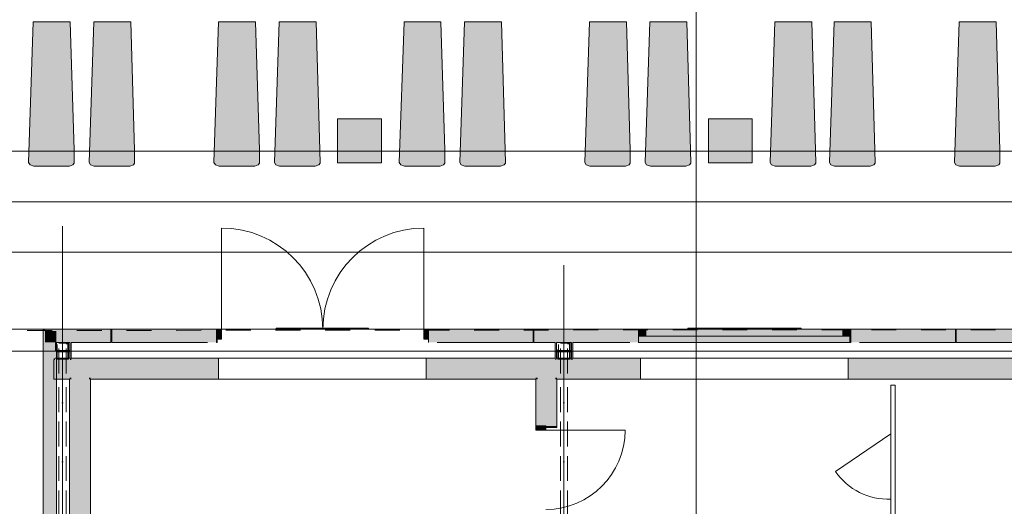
# Model space of a CAD drawing. Header units: millimetres. Extents: x -14761 to 157739, y -22400 to 107990.
# Tile 10 of 256: x 10309 to 21501, y 23535 to 29070. Entities that reach past the tile are written whole.
import ezdxf

# ---------------------------------------------------------------- set-up
doc = ezdxf.new("R2010")
doc.units = ezdxf.units.MM
doc.header["$MEASUREMENT"] = 0
for name, pattern in [('Невидимая', [391.222223, 282.222223, -109]), ('Штриховая', [564.444447, 282.222223, -282.222223]), ('Штрихпунктирная', [670.277762, 352.777767, -176.388884, 0, -141.111112])]:
    doc.linetypes.add(name, pattern=pattern)
for name, color, linetype in [('Интерьер - лежаки 2', 7, 'Continuous'), ('УЛИЦА_Б15_наклонный прогон', 7, 'Continuous'), ('УЛИЦА_ЗОНЫ', 7, 'Continuous'), ('УЛИЦА_Конструктив бани', 7, 'Continuous'), ('УЛИЦА_Стены бани', 7, 'Continuous'), ('УЛИЦА_Стойки стропильные', 7, 'Continuous'), ('УЛИЦА_Сэндвич-панели бани', 7, 'Continuous'), ('Элемент модели - Зоны уличных помещений', 7, 'Continuous'), ('Элемент Модели - Оси', 7, 'Continuous'), ('Элемент модели - Оси Улица Бани', 7, 'Continuous')]:
    doc.layers.add(name, color=color, linetype=linetype)

msp = doc.modelspace()

# ---------------------------------------------------------------- hatches: boundary and pattern name
at = {"linetype": 'Continuous', "lineweight": 0, "true_color": 0xffffff}
for points in [[(14274, 25560), (13225, 25560), (13225, 25550), (14274, 25550)], [(19194, 25560), (17907, 25560), (17907, 25550), (19194, 25550)], [(19049, 25560), (18051, 25560), (18051, 25550), (19049, 25550)]]:
    msp.add_hatch(color=7, dxfattribs=at).paths.add_polyline_path(points)
at = {"layer": 'Интерьер - лежаки 2', "linetype": 'Continuous', "lineweight": 0, "true_color": 0xffffff}
for points in [[(10927, 27585), (10884, 29044), (10464, 29044), (10410, 27445), (10427, 27419), (10469, 27404), (10874, 27404), (10914, 27419), (10928, 27440)], [(11614, 27585), (11571, 29044), (11151, 29044), (11098, 27445), (11114, 27419), (11156, 27404), (11561, 27404), (11602, 27419), (11616, 27440)], [(13034, 27585), (12991, 29044), (12571, 29044), (12518, 27445), (12534, 27419), (12576, 27404), (12981, 27404), (13022, 27419), (13036, 27440)], [(13721, 27585), (13678, 29044), (13258, 29044), (13205, 27445), (13222, 27419), (13264, 27404), (13668, 27404), (13709, 27419), (13723, 27440)], [(15141, 27585), (15098, 29044), (14678, 29044), (14624, 27445), (14641, 27419), (14683, 27404), (15088, 27404), (15128, 27419), (15143, 27440)], [(15828, 27585), (15785, 29044), (15365, 29044), (15312, 27445), (15328, 27419), (15370, 27404), (15775, 27404), (15816, 27419), (15830, 27440)], [(17248, 27585), (17205, 29044), (16785, 29044), (16732, 27445), (16748, 27419), (16790, 27404), (17195, 27404), (17236, 27419), (17250, 27440)], [(17936, 27585), (17893, 29044), (17473, 29044), (17419, 27445), (17436, 27419), (17478, 27404), (17883, 27404), (17923, 27419), (17937, 27440)], [(19355, 27585), (19312, 29044), (18892, 29044), (18838, 27445), (18855, 27419), (18897, 27404), (19302, 27404), (19343, 27419), (19357, 27440)], [(20030, 27585), (19987, 29044), (19567, 29044), (19514, 27445), (19531, 27419), (19572, 27404), (19977, 27404), (20018, 27419), (20032, 27440)], [(21450, 27585), (21407, 29044), (20987, 29044), (20934, 27445), (20951, 27419), (20992, 27404), (21397, 27404), (21438, 27419), (21452, 27440)], [(14423, 27942), (13923, 27942), (13923, 27442), (14423, 27442)], [(18637, 27942), (18137, 27942), (18137, 27442), (18637, 27442)]]:
    msp.add_hatch(color=7, dxfattribs=at).paths.add_polyline_path(points)
at = {"layer": 'УЛИЦА_Конструктив бани', "linetype": 'Continuous', "lineweight": 0, "true_color": 0x424b4b}
for points in [[(10711, 25400), (10696, 25400), (10696, 25400), (10711, 25400)], [(10696, 25220), (10711, 25220), (10711, 25292), (10726, 25292), (10726, 25307), (10711, 25307), (10711, 25400), (10696, 25400)], [(10726, 25307), (10726, 25292), (10881, 25292), (10881, 25220), (10896, 25220), (10896, 25400), (10881, 25400), (10881, 25307)], [(10881, 25400), (10881, 25400), (10896, 25400), (10896, 25400)], [(16396, 25400), (16396, 25220), (16411, 25220), (16411, 25292), (16581, 25292), (16581, 25220), (16596, 25220), (16596, 25400), (16581, 25400), (16581, 25307), (16411, 25307), (16411, 25400)], [(16396, 25400), (16396, 25400), (16411, 25400), (16411, 25400)], [(16581, 25400), (16581, 25400), (16596, 25400), (16596, 25400)], [(10696, 25220), (10696, 25200), (10711, 25200), (10711, 25220)], [(10881, 25200), (10896, 25200), (10896, 25220), (10881, 25220)], [(16396, 25200), (16411, 25200), (16411, 25220), (16396, 25220)], [(16581, 25220), (16581, 25200), (16596, 25200), (16596, 25220)]]:
    msp.add_hatch(color=139, dxfattribs=at).paths.add_polyline_path(points)
at = {"layer": 'УЛИЦА_Стены бани', "linetype": 'Continuous', "lineweight": 0, "true_color": 0x000000}
for points in [[(10696, 25200), (12550, 25200), (12550, 25220), (10896, 25220), (10896, 25200), (10881, 25200), (10881, 25220), (10711, 25220), (10711, 25200), (10696, 25200)], [(10896, 25200), (10696, 25200), (10696, 25000), (10896, 25000)], [(10896, 25000), (11096, 25000), (11096, 25200), (10896, 25200)], [(11096, 25000), (12550, 25000), (12550, 25200), (11096, 25200)], [(12550, 24980), (12570, 24980), (12570, 25220), (12550, 25220), (12550, 25000)], [(14930, 24980), (14950, 24980), (14950, 25000), (14950, 25220), (14930, 25220)], [(16396, 25220), (14950, 25220), (14950, 25200), (17346, 25200), (17346, 25220), (16596, 25220), (16596, 25200), (16581, 25200), (16581, 25220), (16411, 25220), (16411, 25200), (16396, 25200)], [(14950, 25200), (14950, 25000), (16196, 25000), (16196, 25200)], [(16196, 25000), (16396, 25000), (16396, 25200), (16196, 25200)], [(16396, 25000), (17346, 25000), (17346, 25200), (16396, 25200)], [(17346, 24980), (17366, 24980), (17366, 25220), (17346, 25220), (17346, 25000)], [(19726, 24980), (19746, 24980), (19746, 25000), (19746, 25220), (19726, 25220)], [(21796, 25220), (19746, 25220), (19746, 25200), (23216, 25200), (23216, 25220), (21996, 25220), (21996, 25200), (21981, 25200), (21981, 25220), (21811, 25220), (21811, 25200), (21796, 25200)], [(19746, 25000), (21996, 25000), (21996, 25200), (19746, 25200)], [(10876, 25000), (10696, 25000), (10696, 24980), (10876, 24980)], [(10876, 24980), (10896, 24980), (10896, 25000), (10876, 25000)], [(10876, 24980), (10876, 21107), (10881, 21107), (10881, 21200), (10896, 21200), (10896, 24980)], [(10896, 24980), (11096, 24980), (11096, 25000), (10896, 25000)], [(10896, 24980), (10896, 17220), (11096, 17220), (11096, 24980)], [(11096, 24980), (11116, 24980), (11116, 25000), (11096, 25000)], [(11116, 17220), (11116, 24980), (11096, 24980), (11096, 17220)], [(12550, 25000), (11116, 25000), (11116, 24980), (12550, 24980)], [(14950, 25000), (14950, 24980), (16176, 24980), (16176, 25000)], [(16176, 24980), (16196, 24980), (16196, 25000), (16176, 25000)], [(16196, 24980), (16176, 24980), (16176, 24450), (16196, 24450)], [(16196, 24980), (16396, 24980), (16396, 25000), (16196, 25000)], [(16196, 24980), (16196, 24450), (16291, 24450), (16396, 24450), (16396, 24980)], [(16396, 24980), (16416, 24980), (16416, 25000), (16396, 25000)], [(16416, 24980), (16396, 24980), (16396, 24450), (16416, 24450)], [(17346, 25000), (16416, 25000), (16416, 24980), (17346, 24980)], [(21976, 25000), (19746, 25000), (19746, 24980), (21976, 24980)], [(16416, 24450), (16396, 24450), (16291, 24450), (16291, 24430), (16416, 24430)]]:
    msp.add_hatch(color=18, dxfattribs=at).paths.add_polyline_path(points)
at = {"layer": 'УЛИЦА_Стены бани', "linetype": 'Continuous', "lineweight": 0, "true_color": 0x7f7f7f}
msp.add_hatch(color=8, dxfattribs=at).paths.add_polyline_path([(16291, 24450), (16176, 24450), (16176, 24400), (16291, 24400)])
at = {"layer": 'УЛИЦА_Сэндвич-панели бани', "linetype": 'Continuous', "lineweight": 0, "true_color": 0x000000}
for points in [[(10596, 25530), (10576, 25550), (10576, 25530)], [(10596, 25550), (10576, 25550), (10596, 25530)], [(10576, 25530), (10576, 19705), (10596, 19705), (10596, 25530)], [(10596, 25530), (11345, 25530), (11345, 25550), (10596, 25550)], [(10596, 25530), (10596, 25400), (10696, 25400), (10696, 25400), (10711, 25400), (10711, 25400), (10726, 25400)], [(10726, 25530), (10596, 25530), (10726, 25400)], [(11345, 25530), (10726, 25530), (10726, 25400), (10881, 25400), (10881, 25400), (10896, 25400), (10896, 25400), (11345, 25400)], [(12545, 25550), (11355, 25550), (11355, 25530), (12545, 25530)], [(11355, 25400), (12545, 25400), (12545, 25530), (11355, 25530)], [(12546, 25550), (12546, 25530), (12555, 25530), (12555, 25550)], [(12546, 25400), (12555, 25400), (12555, 25530), (12546, 25530)], [(16145, 25550), (14955, 25550), (14955, 25530), (16145, 25530)], [(14955, 25400), (16145, 25400), (16145, 25530), (14955, 25530)], [(17345, 25550), (16155, 25550), (16155, 25530), (17345, 25530)], [(17345, 25530), (16155, 25530), (16155, 25400), (16396, 25400), (16396, 25400), (16411, 25400), (16411, 25400), (16581, 25400), (16581, 25400), (16596, 25400), (16596, 25400), (17245, 25400), (17245, 25400), (17345, 25400)], [(17339, 25550), (17339, 25530), (17345, 25530), (17345, 25550)], [(17339, 25400), (17345, 25400), (17345, 25530), (17339, 25530)], [(19745, 25530), (19755, 25530), (19755, 25550), (19745, 25550)], [(19745, 25400), (19755, 25400), (19755, 25530), (19745, 25530)], [(20945, 25550), (19755, 25550), (19755, 25530), (20945, 25530)], [(20945, 25530), (19755, 25530), (19755, 25400), (19855, 25400), (19855, 25400), (20945, 25400)], [(22145, 25550), (20955, 25550), (20955, 25530), (22145, 25530)], [(22145, 25530), (20955, 25530), (20955, 25400), (21796, 25400), (21796, 25400), (21811, 25400), (21811, 25400), (21981, 25400), (21981, 25400), (21996, 25400), (21996, 25400), (22145, 25400)], [(10596, 19705), (10726, 19705), (10726, 21092), (10711, 21092), (10711, 21000), (10696, 21000), (10696, 21200), (10711, 21200), (10711, 21107), (10726, 21107), (10726, 25292), (10711, 25292), (10711, 25200), (10696, 25200), (10696, 25400), (10596, 25400)], [(10711, 25400), (10711, 25307), (10726, 25307), (10726, 25400)]]:
    msp.add_hatch(color=18, dxfattribs=at).paths.add_polyline_path(points)
at = {"layer": 'УЛИЦА_Сэндвич-панели бани', "linetype": 'Continuous', "lineweight": 0, "true_color": 0x7f7f7f}
for points in [[(12555, 25435), (12605, 25435), (12605, 25550), (12555, 25550)], [(14955, 25550), (14905, 25550), (14905, 25435), (14955, 25435)], [(17425, 25550), (17345, 25550), (17345, 25470), (17425, 25470)], [(19745, 25550), (19665, 25550), (19665, 25470), (19745, 25470)]]:
    msp.add_hatch(color=8, dxfattribs=at).paths.add_polyline_path(points)
at = {"layer": 'УЛИЦА_Сэндвич-панели бани', "linetype": 'Continuous', "lineweight": 0, "true_color": 0xffffff}
for points in [[(17345, 25550), (17345, 25400), (19745, 25400), (19745, 25550)], [(17345, 25550), (17345, 25470), (19745, 25470), (19745, 25550)]]:
    msp.add_hatch(color=7, dxfattribs=at).paths.add_polyline_path(points)

# ---------------------------------------------------------------- linework, layer by layer
at = {"color": 7, "linetype": 'Continuous', "lineweight": 15}
for p, q in [((13225, 25560), (14274, 25560)), ((13225, 25560), (13225, 25550)), ((17907, 25560), (19194, 25560)), ((17907, 25560), (17907, 25550)), ((18051, 25560), (19049, 25560)), ((18051, 25560), (18051, 25550))]:
    msp.add_line(p, q, dxfattribs=at)
at = {"color": 7, "linetype": 'Continuous', "lineweight": 15, "flags": 128}
for points in [[(-9854, 25550), (-9854, 16650), (32946, 16650), (32946, 23150), (28145, 23150), (28145, 25550)], [(14274, 25560), (14274, 25550), (13225, 25550), (13225, 25560)], [(19194, 25560), (19194, 25550), (17907, 25550), (17907, 25560)], [(19049, 25560), (19049, 25550), (18051, 25550), (18051, 25560)]]:
    msp.add_lwpolyline(points, close=True, dxfattribs=at)
at = {"color": 7, "linetype": 'Continuous', "lineweight": 15}
for points in [[(20211, 24915), (20211, 23365)], [(20211, 24915), (20261, 24915), (20261, 23365)]]:
    msp.add_lwpolyline(points, dxfattribs=at)
msp.add_lwpolyline([(20211, 24360), (19583, 23932, 0.262043), (20211, 23617)], format="xyb", dxfattribs=at)
for p in [(13225, 25560), (17907, 25560), (18051, 25560)]:
    msp.add_point(p, dxfattribs=at)
at = {"layer": 'Интерьер - лежаки 2', "color": 7, "linetype": 'Continuous', "lineweight": 15}
for p, q in [((14423, 27942), (13923, 27942)), ((13923, 27942), (13923, 27442)), ((14423, 27442), (14423, 27942)), ((18637, 27942), (18137, 27942)), ((18137, 27942), (18137, 27442)), ((18637, 27442), (18637, 27942)), ((13923, 27442), (14423, 27442)), ((18137, 27442), (18637, 27442))]:
    msp.add_line(p, q, dxfattribs=at)
at = {"layer": 'Интерьер - лежаки 2', "color": 7, "linetype": 'Continuous', "lineweight": 15, "flags": 128}
for points in [[(10927, 27585), (10928, 27440), (10914, 27419), (10874, 27404), (10469, 27404), (10427, 27419), (10410, 27445), (10464, 29044), (10884, 29044)], [(11614, 27585), (11616, 27440), (11602, 27419), (11561, 27404), (11156, 27404), (11114, 27419), (11098, 27445), (11151, 29044), (11571, 29044)], [(13034, 27585), (13036, 27440), (13022, 27419), (12981, 27404), (12576, 27404), (12534, 27419), (12518, 27445), (12571, 29044), (12991, 29044)], [(13721, 27585), (13723, 27440), (13709, 27419), (13668, 27404), (13264, 27404), (13222, 27419), (13205, 27445), (13258, 29044), (13678, 29044)], [(15141, 27585), (15143, 27440), (15128, 27419), (15088, 27404), (14683, 27404), (14641, 27419), (14624, 27445), (14678, 29044), (15098, 29044)], [(15828, 27585), (15830, 27440), (15816, 27419), (15775, 27404), (15370, 27404), (15328, 27419), (15312, 27445), (15365, 29044), (15785, 29044)], [(17248, 27585), (17250, 27440), (17236, 27419), (17195, 27404), (16790, 27404), (16748, 27419), (16732, 27445), (16785, 29044), (17205, 29044)], [(17936, 27585), (17937, 27440), (17923, 27419), (17883, 27404), (17478, 27404), (17436, 27419), (17419, 27445), (17473, 29044), (17893, 29044)], [(19355, 27585), (19357, 27440), (19343, 27419), (19302, 27404), (18897, 27404), (18855, 27419), (18838, 27445), (18892, 29044), (19312, 29044)], [(20030, 27585), (20032, 27440), (20018, 27419), (19977, 27404), (19572, 27404), (19531, 27419), (19514, 27445), (19567, 29044), (19987, 29044)], [(21450, 27585), (21452, 27440), (21438, 27419), (21397, 27404), (20992, 27404), (20951, 27419), (20934, 27445), (20987, 29044), (21407, 29044)]]:
    msp.add_lwpolyline(points, close=True, dxfattribs=at)
at = {"layer": 'УЛИЦА_Б15_наклонный прогон', "color": 7, "linetype": 'Невидимая', "lineweight": 15}
for p, q in [((10756, 25047), (10756, 25390)), ((10836, 25390), (10756, 25390)), ((10836, 25047), (10836, 25390)), ((16456, 25047), (16456, 25390)), ((16536, 25390), (16456, 25390)), ((16536, 25047), (16536, 25390)), ((10756, 22651), (10756, 24921)), ((10836, 22651), (10836, 24921)), ((16456, 22651), (16456, 24921)), ((16536, 22651), (16536, 24921))]:
    msp.add_line(p, q, dxfattribs=at)
at = {"layer": 'УЛИЦА_Б15_наклонный прогон', "color": 7, "linetype": 'Штрихпунктирная', "lineweight": 15}
for p, q in [((10796, 16810), (10796, 25390)), ((16496, 16810), (16496, 25390))]:
    msp.add_line(p, q, dxfattribs=at)
at = {"layer": 'УЛИЦА_ЗОНЫ', "color": 7, "linetype": 'Штриховая', "lineweight": 15, "flags": 128}
msp.add_lwpolyline([(5096, 17370), (10576, 17370), (10576, 19985), (10576, 20785), (10576, 20785), (10576, 25550), (5096, 25550)], close=True, dxfattribs=at)
at = {"layer": 'УЛИЦА_Конструктив бани', "color": 7, "linetype": 'Continuous', "lineweight": 15}
for p, q in [((10796, 25380), (10796, 25480)), ((16496, 25380), (16496, 25480)), ((10716, 25300), (10616, 25300)), ((10876, 25300), (10976, 25300)), ((16416, 25300), (16316, 25300)), ((16576, 25300), (16676, 25300)), ((10796, 25220), (10796, 25120)), ((16496, 25220), (16496, 25120))]:
    msp.add_line(p, q, dxfattribs=at)
at = {"layer": 'УЛИЦА_Конструктив бани', "color": 7, "linetype": 'Continuous', "lineweight": 15, "flags": 128}
for points in [[(10881, 25400), (10881, 25307), (10726, 25307)], [(10896, 25220), (10896, 25400)], [(16396, 25400), (16396, 25220)], [(16581, 25400), (16581, 25307), (16411, 25307), (16411, 25400)], [(16596, 25220), (16596, 25400)], [(10726, 25292), (10881, 25292), (10881, 25220)], [(16411, 25220), (16411, 25292), (16581, 25292), (16581, 25220)]]:
    msp.add_lwpolyline(points, dxfattribs=at)
at = {"layer": 'УЛИЦА_Конструктив бани', "color": 7, "linetype": 'Continuous', "lineweight": 15}
for p in [(10796, 25300), (16496, 25300)]:
    msp.add_point(p, dxfattribs=at)
at = {"layer": 'УЛИЦА_Стены бани', "color": 7, "linetype": 'Continuous', "lineweight": 15}
for p, q in [((12550, 25220), (14950, 25220)), ((12570, 25220), (12570, 24980)), ((12570, 25220), (12570, 24980)), ((14930, 25220), (14930, 24980)), ((14930, 25220), (14930, 24980)), ((17346, 25220), (19746, 25220)), ((17366, 25220), (17366, 24980)), ((17366, 25220), (17366, 24980)), ((19726, 25220), (19726, 24980)), ((19726, 25220), (19726, 24980)), ((12550, 24980), (12570, 24980)), ((12550, 24980), (12570, 24980)), ((12570, 24980), (14930, 24980)), ((14950, 24980), (14930, 24980)), ((14950, 24980), (14930, 24980)), ((17346, 24980), (17366, 24980)), ((17346, 24980), (17366, 24980)), ((17366, 24980), (19726, 24980)), ((19746, 24980), (19726, 24980)), ((19746, 24980), (19726, 24980)), ((16176, 24450), (16196, 24450)), ((16176, 24400), (16176, 24450)), ((16176, 24450), (16291, 24450)), ((16176, 24450), (16196, 24450)), ((16176, 24450), (16196, 24450)), ((16291, 24400), (16176, 24400)), ((16196, 24450), (16291, 24450)), ((16196, 24450), (16291, 24450)), ((16196, 24450), (16291, 24450)), ((16291, 24450), (16291, 24400)), ((16291, 24430), (16416, 24430)), ((16291, 24430), (16416, 24430)), ((16291, 24400), (17191, 24400)), ((16416, 24450), (16416, 24430)), ((16416, 24450), (16416, 24430))]:
    msp.add_line(p, q, dxfattribs=at)
at = {"layer": 'УЛИЦА_Стены бани', "color": 7, "linetype": 'Continuous', "lineweight": 15, "flags": 128}
for points in [[(10696, 25200), (10696, 25200)], [(10696, 25200), (10696, 25000)], [(10881, 25220), (10711, 25220)], [(12550, 25220), (10896, 25220)], [(16396, 25220), (14950, 25220)], [(16581, 25220), (16411, 25220)], [(17346, 25220), (16596, 25220)], [(21796, 25220), (19746, 25220)], [(10696, 25000), (10696, 24980)], [(10696, 24980), (10876, 24980)], [(10876, 24980), (10876, 21107)], [(11116, 17220), (11116, 24980)], [(11116, 24980), (12550, 24980)], [(14950, 24980), (16176, 24980)], [(16176, 24980), (16176, 24450)], [(16416, 24450), (16416, 24980)], [(16416, 24980), (17346, 24980)], [(19746, 24980), (21976, 24980)]]:
    msp.add_lwpolyline(points, dxfattribs=at)
at = {"layer": 'УЛИЦА_Стены бани', "color": 7, "linetype": 'Continuous', "lineweight": 15}
msp.add_arc((16291, 24400), 900, 270, 0, dxfattribs=at)
at = {"layer": 'УЛИЦА_Стойки стропильные', "color": 7, "linetype": 'Невидимая', "lineweight": 15, "flags": 128}
for points in [[(10866, 25210), (10866, 25390), (10726, 25390), (10726, 25210)], [(10858, 25218), (10734, 25218), (10734, 25382), (10858, 25382)], [(16566, 25210), (16566, 25390), (16426, 25390), (16426, 25210)], [(16558, 25218), (16434, 25218), (16434, 25382), (16558, 25382)]]:
    msp.add_lwpolyline(points, close=True, dxfattribs=at)
at = {"layer": 'УЛИЦА_Сэндвич-панели бани', "color": 7, "linetype": 'Continuous', "lineweight": 15}
for p, q in [((12605, 25550), (12605, 26700)), ((14905, 25550), (14905, 26700)), ((12555, 25550), (12555, 25530)), ((12605, 25550), (12555, 25550)), ((12555, 25550), (12555, 25435)), ((12555, 25550), (12555, 25530)), ((12555, 25550), (12555, 25530)), ((12555, 25530), (12555, 25435)), ((12555, 25530), (12555, 25435)), ((12555, 25530), (12555, 25435)), ((12605, 25435), (12605, 25550)), ((14955, 25550), (14905, 25550)), ((14905, 25550), (14905, 25435)), ((14955, 25550), (14955, 25530)), ((14955, 25435), (14955, 25550)), ((14955, 25550), (14955, 25530)), ((14955, 25550), (14955, 25530)), ((14955, 25530), (14955, 25435)), ((14955, 25530), (14955, 25435)), ((14955, 25530), (14955, 25435)), ((17345, 25550), (17345, 25530)), ((19745, 25550), (17345, 25550)), ((19745, 25550), (17345, 25550)), ((17345, 25470), (17345, 25550)), ((17345, 25550), (17425, 25550)), ((17345, 25550), (17345, 25530)), ((17345, 25550), (17345, 25530)), ((17345, 25530), (17345, 25470)), ((17345, 25530), (17345, 25470)), ((17345, 25530), (17345, 25470)), ((17425, 25550), (17425, 25470)), ((19665, 25470), (19665, 25550)), ((19665, 25550), (19745, 25550)), ((19745, 25550), (19745, 25530)), ((19745, 25550), (19745, 25470)), ((19745, 25550), (19745, 25530)), ((19745, 25550), (19745, 25530)), ((19745, 25530), (19745, 25470)), ((19745, 25530), (19745, 25470)), ((19745, 25530), (19745, 25470)), ((12555, 25435), (12555, 25400)), ((12555, 25435), (12605, 25435)), ((12555, 25435), (12555, 25400)), ((14905, 25435), (14955, 25435)), ((14955, 25435), (14955, 25400)), ((14955, 25435), (14955, 25400)), ((17345, 25470), (17345, 25400)), ((19745, 25470), (17345, 25470)), ((17425, 25470), (17345, 25470)), ((17345, 25470), (17345, 25400)), ((19745, 25470), (19665, 25470)), ((19745, 25470), (19745, 25400)), ((19745, 25470), (19745, 25400)), ((19745, 25400), (17345, 25400))]:
    msp.add_line(p, q, dxfattribs=at)
at = {"layer": 'УЛИЦА_Сэндвич-панели бани', "color": 7, "linetype": 'Continuous', "lineweight": 15, "flags": 128}
for points in [[(10576, 25550), (10576, 25530)], [(10660, 25550), (10576, 25550)], [(10576, 25530), (10576, 19705)], [(10780, 25550), (10720, 25550)], [(10900, 25550), (10840, 25550)], [(11020, 25550), (10960, 25550)], [(11140, 25550), (11080, 25550)], [(11260, 25550), (11200, 25550)], [(11345, 25550), (11320, 25550)], [(11345, 25550), (11345, 25530)], [(11345, 25530), (11345, 25400)], [(11380, 25550), (11355, 25550)], [(11355, 25550), (11355, 25530)], [(11355, 25530), (11355, 25400)], [(11500, 25550), (11440, 25550)], [(11620, 25550), (11560, 25550)], [(11740, 25550), (11680, 25550)], [(11860, 25550), (11800, 25550)], [(11980, 25550), (11920, 25550)], [(12100, 25550), (12040, 25550)], [(12220, 25550), (12160, 25550)], [(12340, 25550), (12280, 25550)], [(12460, 25550), (12400, 25550)], [(12545, 25550), (12520, 25550)], [(12545, 25550), (12545, 25530)], [(12545, 25530), (12545, 25400)], [(12555, 25550), (12546, 25550)], [(12546, 25550), (12546, 25530)], [(12546, 25530), (12546, 25400)], [(14980, 25550), (14955, 25550)], [(14955, 25550), (14955, 25530)], [(14955, 25530), (14955, 25400)], [(15100, 25550), (15040, 25550)], [(15220, 25550), (15160, 25550)], [(15340, 25550), (15280, 25550)], [(15460, 25550), (15400, 25550)], [(15580, 25550), (15520, 25550)], [(15700, 25550), (15640, 25550)], [(15820, 25550), (15760, 25550)], [(15940, 25550), (15880, 25550)], [(16060, 25550), (16000, 25550)], [(16145, 25550), (16120, 25550)], [(16145, 25550), (16145, 25530)], [(16145, 25530), (16145, 25400)], [(16188, 25550), (16155, 25550)], [(16155, 25550), (16155, 25530)], [(16155, 25530), (16155, 25400)], [(16308, 25550), (16248, 25550)], [(16428, 25550), (16368, 25550)], [(16548, 25550), (16488, 25550)], [(16668, 25550), (16608, 25550)], [(16788, 25550), (16728, 25550)], [(16908, 25550), (16848, 25550)], [(17028, 25550), (16968, 25550)], [(17148, 25550), (17088, 25550)], [(17268, 25550), (17208, 25550)], [(17345, 25550), (17328, 25550)], [(17345, 25550), (17339, 25550)], [(19755, 25550), (19745, 25550)], [(19780, 25550), (19755, 25550)], [(19755, 25550), (19755, 25530)], [(19755, 25550), (19755, 25530)], [(19755, 25530), (19755, 25400)], [(19755, 25530), (19755, 25400)], [(19900, 25550), (19840, 25550)], [(20020, 25550), (19960, 25550)], [(20140, 25550), (20080, 25550)], [(20260, 25550), (20200, 25550)], [(20380, 25550), (20320, 25550)], [(20500, 25550), (20440, 25550)], [(20620, 25550), (20560, 25550)], [(20740, 25550), (20680, 25550)], [(20860, 25550), (20800, 25550)], [(20945, 25550), (20920, 25550)], [(20945, 25550), (20945, 25530)], [(20945, 25530), (20945, 25400)], [(20980, 25550), (20955, 25550)], [(20955, 25550), (20955, 25530)], [(20955, 25530), (20955, 25400)], [(21100, 25550), (21040, 25550)], [(21220, 25550), (21160, 25550)], [(21340, 25550), (21280, 25550)], [(21460, 25550), (21400, 25550)], [(10726, 25400), (10881, 25400)], [(10726, 25307), (10726, 25400)], [(10896, 25400), (11345, 25400)], [(11355, 25400), (12445, 25400)], [(12546, 25400), (12555, 25400)], [(15055, 25400), (16145, 25400)], [(16155, 25400), (16396, 25400)], [(16411, 25400), (16581, 25400)], [(16596, 25400), (17245, 25400)], [(19745, 25400), (19755, 25400)], [(19855, 25400), (20945, 25400)], [(20955, 25400), (21796, 25400)], [(10726, 21107), (10726, 25292)]]:
    msp.add_lwpolyline(points, dxfattribs=at)
at = {"layer": 'УЛИЦА_Сэндвич-панели бани', "color": 7, "linetype": 'Continuous', "lineweight": 15}
for centre, start, end in [((12605, 25550), 0, 90), ((14905, 25550), 90, 180)]:
    msp.add_arc(centre, 1150, start, end, dxfattribs=at)
at = {"layer": 'Элемент модели - Зоны уличных помещений', "color": 7, "linetype": 'Штриховая', "lineweight": 15, "flags": 128}
msp.add_lwpolyline([(-10489, 25550), (-9847, 25550), (265, 25527), (28145, 25550), (28145, 23150), (32945, 23150), (32945, 16750), (35945, 16750), (35945, 28825), (29945, 28825), (29945, 30050), (-10545, 30050)], close=True, dxfattribs=at)
at = {"layer": 'Элемент Модели - Оси', "color": 7, "linetype": 'Continuous', "lineweight": 15}
for p, q in [((18000, 92200), (18000, -1975)), ((-12314, 27575), (155203, 27575)), ((-12761, 27000), (155650, 27000)), ((-12302, 26425), (155192, 26425))]:
    msp.add_line(p, q, dxfattribs=at)
at = {"layer": 'Элемент модели - Оси Улица Бани', "color": 7, "linetype": 'Continuous', "lineweight": 15}
for p, q in [((10796, 25721), (10796, 26721)), ((16496, 25278), (16496, 26278)), ((10796, 15784), (10796, 25721)), ((29024, 25300), (-5171, 25300)), ((16496, 15784), (16496, 25278))]:
    msp.add_line(p, q, dxfattribs=at)

doc.saveas('drawing.dxf')
